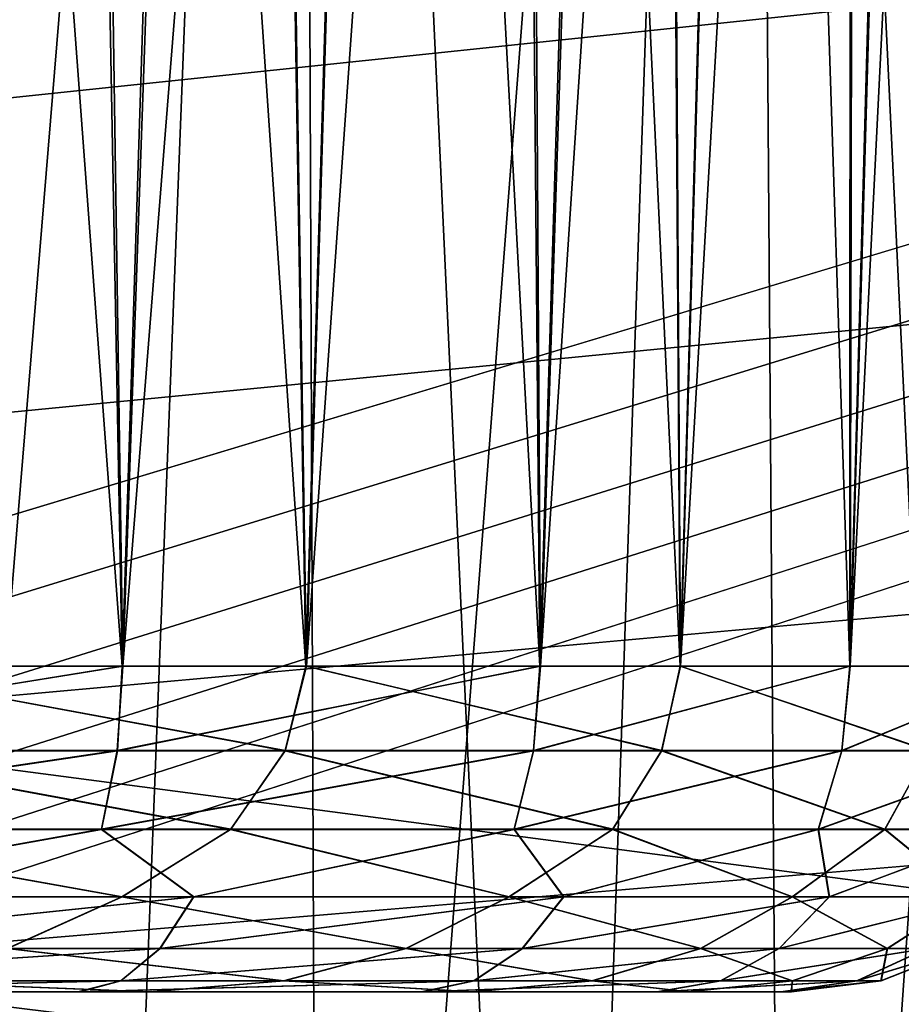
# Model space of a CAD drawing. Header units: millimetres. Extents: x -30.5 to 30.5, y -15 to 54.
# Tile 254 of 256: x 5.9 to 6.7, y -3 to -2.1. Entities that reach past the tile are written whole.
import ezdxf

# ---------------------------------------------------------------- set-up
doc = ezdxf.new("R2010")
doc.units = ezdxf.units.MM
doc.header["$LTSCALE"] = 65.185185
for name, color, linetype in [('19', 7, 'CONTINUOUS'), ('20', 7, 'CONTINUOUS'), ('200', 7, 'CONTINUOUS'), ('201', 7, 'CONTINUOUS'), ('23', 7, 'CONTINUOUS'), ('24', 7, 'CONTINUOUS'), ('26', 7, 'CONTINUOUS'), ('27', 7, 'CONTINUOUS'), ('30', 7, 'CONTINUOUS'), ('31', 7, 'CONTINUOUS'), ('4', 7, 'CONTINUOUS'), ('6', 7, 'CONTINUOUS'), ('8', 7, 'CONTINUOUS'), ('9', 7, 'CONTINUOUS')]:
    doc.layers.add(name, color=color, linetype=linetype)

msp = doc.modelspace()

# ---------------------------------------------------------------- linework, layer by layer
at = {"layer": '19', "color": 7, "linetype": 'CONTINUOUS'}
for points in [[(6.16321, 0.51745, -4.88648), (5.75, 0.51745, -4.85733), (5.96713, -4.5003, -5.04108), (6.16321, 0.51745, -4.88648)], [(5.96713, -4.5003, -5.04108), (5.75, 0.51745, -4.85733), (5.75, -4.5003, -5.03255), (5.96713, -4.5003, -5.04108)], [(6.18293, -4.5003, -5.06662), (6.16321, 0.51745, -4.88648), (5.96713, -4.5003, -5.04108), (6.18293, -4.5003, -5.06662)], [(6.39605, -4.5003, -5.10902), (6.16321, 0.51745, -4.88648), (6.18293, -4.5003, -5.06662), (6.39605, -4.5003, -5.10902)], [(6.56823, 0.51745, -4.97337), (6.16321, 0.51745, -4.88648), (6.39605, -4.5003, -5.10902), (6.56823, 0.51745, -4.97337)], [(6.60519, -4.5003, -5.168), (6.56823, 0.51745, -4.97337), (6.39605, -4.5003, -5.10902), (6.60519, -4.5003, -5.168)], [(6.95704, 0.51745, -5.11627), (6.56823, 0.51745, -4.97337), (6.80906, -4.5003, -5.24321), (6.95704, 0.51745, -5.11627)], [(6.80906, -4.5003, -5.24321), (6.56823, 0.51745, -4.97337), (6.60519, -4.5003, -5.168), (6.80906, -4.5003, -5.24321)]]:
    msp.add_3dface(points, dxfattribs=at)
at = {"layer": '20', "color": 7, "linetype": 'CONTINUOUS'}
for points in [[(5.96713, -4.5003, 27.45892), (5.75, 0.51745, 27.64267), (5.75, -4.5003, 27.46745), (5.96713, -4.5003, 27.45892)], [(6.16321, 0.51745, 27.61352), (5.75, 0.51745, 27.64267), (5.96713, -4.5003, 27.45892), (6.16321, 0.51745, 27.61352)], [(6.18293, -4.5003, 27.43338), (6.16321, 0.51745, 27.61352), (5.96713, -4.5003, 27.45892), (6.18293, -4.5003, 27.43338)], [(6.39605, -4.5003, 27.39098), (6.16321, 0.51745, 27.61352), (6.18293, -4.5003, 27.43338), (6.39605, -4.5003, 27.39098)], [(6.56823, 0.51745, 27.52663), (6.16321, 0.51745, 27.61352), (6.39605, -4.5003, 27.39098), (6.56823, 0.51745, 27.52663)], [(6.60519, -4.5003, 27.332), (6.56823, 0.51745, 27.52663), (6.39605, -4.5003, 27.39098), (6.60519, -4.5003, 27.332)], [(6.95704, 0.51745, 27.38373), (6.56823, 0.51745, 27.52663), (6.80906, -4.5003, 27.25679), (6.95704, 0.51745, 27.38373)], [(6.80906, -4.5003, 27.25679), (6.56823, 0.51745, 27.52663), (6.60519, -4.5003, 27.332), (6.80906, -4.5003, 27.25679)]]:
    msp.add_3dface(points, dxfattribs=at)
at = {"layer": '200', "linetype": 'CONTINUOUS'}
for points in [[(-15.4814, -0.39891, 55), (30.3236, -6, 55), (-15.45, 0, 55), (-15.4814, -0.39891, 55)], [(17.21202, -2.4252, 55), (16.84234, -2.27207, 55), (-15.45, 0, 55), (17.21202, -2.4252, 55)], [(16.84234, -2.27207, 55), (16.50116, -2.063, 55), (-15.45, 0, 55), (16.84234, -2.27207, 55)], [(30.3236, -6, 55), (17.21202, -2.4252, 55), (-15.45, 0, 55), (30.3236, -6, 55)], [(-15.57481, -0.788, 55), (30.3236, -6, 55), (-15.4814, -0.39891, 55), (-15.57481, -0.788, 55)], [(-15.72794, -1.15769, 55), (30.3236, -6, 55), (-15.57481, -0.788, 55), (-15.72794, -1.15769, 55)], [(-15.93702, -1.49886, 55), (30.3236, -6, 55), (-15.72794, -1.15769, 55), (-15.93702, -1.49886, 55)], [(-16.19689, -1.80313, 55), (30.3236, -6, 55), (-15.93702, -1.49886, 55), (-16.19689, -1.80313, 55)], [(-16.50116, -2.063, 55), (30.3236, -6, 55), (-16.19689, -1.80313, 55), (-16.50116, -2.063, 55)], [(-16.84234, -2.27207, 55), (30.3236, -6, 55), (-16.50116, -2.063, 55), (-16.84234, -2.27207, 55)], [(-17.21202, -2.4252, 55), (30.3236, -6, 55), (-16.84234, -2.27207, 55), (-17.21202, -2.4252, 55)], [(-17.6011, -2.51861, 55), (30.3236, -6, 55), (-17.21202, -2.4252, 55), (-17.6011, -2.51861, 55)], [(-18, -2.55, 55), (30.3236, -6, 55), (-17.6011, -2.51861, 55), (-18, -2.55, 55)], [(-30.3236, -6, 55), (30.3236, -6, 55), (-18, -2.55, 55), (-30.3236, -6, 55)]]:
    msp.add_3dface(points, dxfattribs=at)
at = {"layer": '201', "linetype": 'CONTINUOUS'}
for points in [[(15.4814, -0.39891, -55), (-30.3236, -6, -55), (15.45, 0, -55), (15.4814, -0.39891, -55)], [(-30.3236, -6, -55), (-17.21202, -2.4252, -55), (15.45, 0, -55), (-30.3236, -6, -55)], [(-17.21202, -2.4252, -55), (-16.84234, -2.27207, -55), (15.45, 0, -55), (-17.21202, -2.4252, -55)], [(-16.84234, -2.27207, -55), (-16.50116, -2.063, -55), (15.45, 0, -55), (-16.84234, -2.27207, -55)], [(15.57481, -0.788, -55), (-30.3236, -6, -55), (15.4814, -0.39891, -55), (15.57481, -0.788, -55)], [(15.72794, -1.15769, -55), (-30.3236, -6, -55), (15.57481, -0.788, -55), (15.72794, -1.15769, -55)], [(15.93702, -1.49886, -55), (-30.3236, -6, -55), (15.72794, -1.15769, -55), (15.93702, -1.49886, -55)], [(16.19689, -1.80313, -55), (-30.3236, -6, -55), (15.93702, -1.49886, -55), (16.19689, -1.80313, -55)], [(16.50116, -2.063, -55), (-30.3236, -6, -55), (16.19689, -1.80313, -55), (16.50116, -2.063, -55)], [(16.84234, -2.27207, -55), (-30.3236, -6, -55), (16.50116, -2.063, -55), (16.84234, -2.27207, -55)], [(17.21202, -2.4252, -55), (-30.3236, -6, -55), (16.84234, -2.27207, -55), (17.21202, -2.4252, -55)], [(17.6011, -2.51861, -55), (-30.3236, -6, -55), (17.21202, -2.4252, -55), (17.6011, -2.51861, -55)], [(18, -2.55, -55), (-30.3236, -6, -55), (17.6011, -2.51861, -55), (18, -2.55, -55)], [(30.3236, -6, -55), (-30.3236, -6, -55), (18, -2.55, -55), (30.3236, -6, -55)]]:
    msp.add_3dface(points, dxfattribs=at)
at = {"layer": '23', "color": 7, "linetype": 'CONTINUOUS'}
for points in [[(5.96713, -4.5003, 21.94108), (5.75, -4.5003, 21.93255), (6.16321, 0.51745, 21.78648), (5.96713, -4.5003, 21.94108)], [(6.16321, 0.51745, 21.78648), (5.75, -4.5003, 21.93255), (5.75, 0.51745, 21.75733), (6.16321, 0.51745, 21.78648)], [(6.18293, -4.5003, 21.96662), (5.96713, -4.5003, 21.94108), (6.16321, 0.51745, 21.78648), (6.18293, -4.5003, 21.96662)], [(6.56823, 0.51745, 21.87337), (6.18293, -4.5003, 21.96662), (6.16321, 0.51745, 21.78648), (6.56823, 0.51745, 21.87337)], [(6.39605, -4.5003, 22.00902), (6.18293, -4.5003, 21.96662), (6.56823, 0.51745, 21.87337), (6.39605, -4.5003, 22.00902)], [(6.60519, -4.5003, 22.068), (6.39605, -4.5003, 22.00902), (6.56823, 0.51745, 21.87337), (6.60519, -4.5003, 22.068)], [(6.95704, 0.51745, 22.01628), (6.60519, -4.5003, 22.068), (6.56823, 0.51745, 21.87337), (6.95704, 0.51745, 22.01628)], [(6.80906, -4.5003, 22.14321), (6.60519, -4.5003, 22.068), (6.95704, 0.51745, 22.01628), (6.80906, -4.5003, 22.14321)]]:
    msp.add_3dface(points, dxfattribs=at)
at = {"layer": '24', "color": 7, "linetype": 'CONTINUOUS'}
for points in [[(5.96713, -4.5003, -10.55892), (5.75, -4.5003, -10.56745), (6.16321, 0.51745, -10.71352), (5.96713, -4.5003, -10.55892)], [(6.16321, 0.51745, -10.71352), (5.75, -4.5003, -10.56745), (5.75, 0.51745, -10.74267), (6.16321, 0.51745, -10.71352)], [(6.18293, -4.5003, -10.53338), (5.96713, -4.5003, -10.55892), (6.16321, 0.51745, -10.71352), (6.18293, -4.5003, -10.53338)], [(6.56823, 0.51745, -10.62663), (6.18293, -4.5003, -10.53338), (6.16321, 0.51745, -10.71352), (6.56823, 0.51745, -10.62663)], [(6.39605, -4.5003, -10.49098), (6.18293, -4.5003, -10.53338), (6.56823, 0.51745, -10.62663), (6.39605, -4.5003, -10.49098)], [(6.60519, -4.5003, -10.432), (6.39605, -4.5003, -10.49098), (6.56823, 0.51745, -10.62663), (6.60519, -4.5003, -10.432)], [(6.95704, 0.51745, -10.48372), (6.60519, -4.5003, -10.432), (6.56823, 0.51745, -10.62663), (6.95704, 0.51745, -10.48372)], [(6.80906, -4.5003, -10.35679), (6.60519, -4.5003, -10.432), (6.95704, 0.51745, -10.48372), (6.80906, -4.5003, -10.35679)]]:
    msp.add_3dface(points, dxfattribs=at)
at = {"layer": '26', "color": 7, "linetype": 'CONTINUOUS'}
for points in [[(6.0036, -2.70524, -36.56289), (5.67504, 1.70524, -35.91076), (5.53389, -2.70524, -35.84874), (6.0036, -2.70524, -36.56289)], [(5.92159, 1.70524, -36.27672), (5.67504, 1.70524, -35.91076), (6.0036, -2.70524, -36.56289), (5.92159, 1.70524, -36.27672)], [(5.73756, -2.70524, -43.86488), (6.10032, 1.70524, -43.42258), (6.17038, -2.70524, -43.12783), (5.73756, -2.70524, -43.86488)], [(5.87239, 1.70524, -43.8004), (6.10032, 1.70524, -43.42258), (5.73756, -2.70524, -43.86488), (5.87239, 1.70524, -43.8004)], [(6.14456, 1.70524, -36.65749), (5.92159, 1.70524, -36.27672), (6.0036, -2.70524, -36.56289), (6.14456, 1.70524, -36.65749)], [(6.38165, -2.70524, -37.32953), (6.14456, 1.70524, -36.65749), (6.0036, -2.70524, -36.56289), (6.38165, -2.70524, -37.32953)], [(6.10032, 1.70524, -43.42258), (6.30398, 1.70524, -43.03114), (6.17038, -2.70524, -43.12783), (6.10032, 1.70524, -43.42258)], [(6.34309, 1.70524, -37.05157), (6.14456, 1.70524, -36.65749), (6.38165, -2.70524, -37.32953), (6.34309, 1.70524, -37.05157)], [(6.17038, -2.70524, -43.12783), (6.48256, 1.70524, -42.62763), (6.50902, -2.70524, -42.34299), (6.17038, -2.70524, -43.12783)], [(6.30398, 1.70524, -43.03114), (6.48256, 1.70524, -42.62763), (6.17038, -2.70524, -43.12783), (6.30398, 1.70524, -43.03114)], [(6.51637, 1.70524, -37.45738), (6.34309, 1.70524, -37.05157), (6.38165, -2.70524, -37.32953), (6.51637, 1.70524, -37.45738)], [(6.66227, -2.70524, -38.13693), (6.51637, 1.70524, -37.45738), (6.38165, -2.70524, -37.32953), (6.66227, -2.70524, -38.13693)], [(6.48256, 1.70524, -42.62763), (6.63534, 1.70524, -42.21366), (6.50902, -2.70524, -42.34299), (6.48256, 1.70524, -42.62763)], [(6.63534, 1.70524, -42.21366), (6.76171, 1.70524, -41.79089), (6.50902, -2.70524, -42.34299), (6.63534, 1.70524, -42.21366)], [(6.50902, -2.70524, -42.34299), (6.76171, 1.70524, -41.79089), (6.74828, -2.70524, -41.52238), (6.50902, -2.70524, -42.34299)], [(6.66372, 1.70524, -37.8733), (6.51637, 1.70524, -37.45738), (6.66227, -2.70524, -38.13693), (6.66372, 1.70524, -37.8733)], [(6.84118, -2.70524, -38.97278), (6.78455, 1.70524, -38.29769), (6.66227, -2.70524, -38.13693), (6.84118, -2.70524, -38.97278)], [(6.78455, 1.70524, -38.29769), (6.66372, 1.70524, -37.8733), (6.66227, -2.70524, -38.13693), (6.78455, 1.70524, -38.29769)]]:
    msp.add_3dface(points, dxfattribs=at)
at = {"layer": '27', "color": 7, "linetype": 'CONTINUOUS'}
for points in [[(5.53474, -2.70524, 35.84987), (5.93881, 1.70524, 36.30425), (6.00431, -2.70524, 36.56413), (5.53474, -2.70524, 35.84987)], [(5.69491, 1.70524, 35.93848), (5.93881, 1.70524, 36.30425), (5.53474, -2.70524, 35.84987), (5.69491, 1.70524, 35.93848)], [(6.16974, -2.70524, 43.1291), (5.87062, 1.70524, 43.80313), (5.73674, -2.70524, 43.8661), (6.16974, -2.70524, 43.1291)], [(6.09794, 1.70524, 43.42683), (5.87062, 1.70524, 43.80313), (6.16974, -2.70524, 43.1291), (6.09794, 1.70524, 43.42683)], [(5.93881, 1.70524, 36.30425), (6.15925, 1.70524, 36.68463), (6.00431, -2.70524, 36.56413), (5.93881, 1.70524, 36.30425)], [(6.00431, -2.70524, 36.56413), (6.35535, 1.70524, 37.0781), (6.3822, -2.70524, 37.33084), (6.00431, -2.70524, 36.56413)], [(6.15925, 1.70524, 36.68463), (6.35535, 1.70524, 37.0781), (6.00431, -2.70524, 36.56413), (6.15925, 1.70524, 36.68463)], [(6.30117, 1.70524, 43.03699), (6.09794, 1.70524, 43.42683), (6.16974, -2.70524, 43.1291), (6.30117, 1.70524, 43.03699)], [(6.50854, -2.70524, 42.34433), (6.30117, 1.70524, 43.03699), (6.16974, -2.70524, 43.1291), (6.50854, -2.70524, 42.34433)], [(6.4795, 1.70524, 42.63515), (6.30117, 1.70524, 43.03699), (6.50854, -2.70524, 42.34433), (6.4795, 1.70524, 42.63515)], [(6.35535, 1.70524, 37.0781), (6.52635, 1.70524, 37.48311), (6.3822, -2.70524, 37.33084), (6.35535, 1.70524, 37.0781)], [(6.3822, -2.70524, 37.33084), (6.67157, 1.70524, 37.89807), (6.66266, -2.70524, 38.1383), (6.3822, -2.70524, 37.33084)], [(6.52635, 1.70524, 37.48311), (6.67157, 1.70524, 37.89807), (6.3822, -2.70524, 37.33084), (6.52635, 1.70524, 37.48311)], [(6.63225, 1.70524, 42.2229), (6.4795, 1.70524, 42.63515), (6.50854, -2.70524, 42.34433), (6.63225, 1.70524, 42.2229)], [(6.74797, -2.70524, 41.52377), (6.63225, 1.70524, 42.2229), (6.50854, -2.70524, 42.34433), (6.74797, -2.70524, 41.52377)], [(6.75879, 1.70524, 41.80188), (6.63225, 1.70524, 42.2229), (6.74797, -2.70524, 41.52377), (6.75879, 1.70524, 41.80188)], [(6.67157, 1.70524, 37.89807), (6.79044, 1.70524, 38.32133), (6.66266, -2.70524, 38.1383), (6.67157, 1.70524, 37.89807)], [(6.66266, -2.70524, 38.1383), (6.88248, 1.70524, 38.75122), (6.84139, -2.70524, 38.97419), (6.66266, -2.70524, 38.1383)], [(6.79044, 1.70524, 38.32133), (6.88248, 1.70524, 38.75122), (6.66266, -2.70524, 38.1383), (6.79044, 1.70524, 38.32133)]]:
    msp.add_3dface(points, dxfattribs=at)
at = {"layer": '30', "color": 7, "linetype": 'CONTINUOUS'}
for points in [[(6.0036, -2.70524, -36.56289), (5.53389, -2.70524, -35.84874), (5.53069, -2.78185, -35.86338), (6.0036, -2.70524, -36.56289)], [(5.99921, -2.78185, -36.57807), (6.0036, -2.70524, -36.56289), (5.53069, -2.78185, -35.86338), (5.99921, -2.78185, -36.57807)], [(5.71599, -2.78185, -43.87656), (5.73756, -2.70524, -43.86488), (6.15097, -2.78185, -43.14098), (5.71599, -2.78185, -43.87656)], [(5.73756, -2.70524, -43.86488), (6.17038, -2.70524, -43.12783), (6.15097, -2.78185, -43.14098), (5.73756, -2.70524, -43.86488)], [(6.38165, -2.70524, -37.32953), (6.0036, -2.70524, -36.56289), (5.99921, -2.78185, -36.57807), (6.38165, -2.70524, -37.32953)], [(6.37589, -2.78185, -37.34514), (6.38165, -2.70524, -37.32953), (5.99921, -2.78185, -36.57807), (6.37589, -2.78185, -37.34514)], [(6.15097, -2.78185, -43.14098), (6.17038, -2.70524, -43.12783), (6.49178, -2.78185, -42.35732), (6.15097, -2.78185, -43.14098)], [(6.17038, -2.70524, -43.12783), (6.50902, -2.70524, -42.34299), (6.49178, -2.78185, -42.35732), (6.17038, -2.70524, -43.12783)], [(6.66227, -2.70524, -38.13693), (6.38165, -2.70524, -37.32953), (6.37589, -2.78185, -37.34514), (6.66227, -2.70524, -38.13693)], [(6.65494, -2.78185, -38.15286), (6.66227, -2.70524, -38.13693), (6.37589, -2.78185, -37.34514), (6.65494, -2.78185, -38.15286)], [(6.49178, -2.78185, -42.35732), (6.50902, -2.70524, -42.34299), (6.73321, -2.78185, -41.53756), (6.49178, -2.78185, -42.35732)], [(6.50902, -2.70524, -42.34299), (6.74828, -2.70524, -41.52238), (6.73321, -2.78185, -41.53756), (6.50902, -2.70524, -42.34299)], [(6.84118, -2.70524, -38.97278), (6.66227, -2.70524, -38.13693), (6.65494, -2.78185, -38.15286), (6.84118, -2.70524, -38.97278)], [(6.83212, -2.78185, -38.98886), (6.84118, -2.70524, -38.97278), (6.65494, -2.78185, -38.15286), (6.83212, -2.78185, -38.98886)], [(5.98488, -2.85308, -36.61482), (5.99921, -2.78185, -36.57807), (5.51926, -2.85308, -35.89926), (5.98488, -2.85308, -36.61482)], [(5.99921, -2.78185, -36.57807), (5.53069, -2.78185, -35.86338), (5.51926, -2.85308, -35.89926), (5.99921, -2.78185, -36.57807)], [(5.66171, -2.85308, -43.90171), (5.71599, -2.78185, -43.87656), (6.10157, -2.85308, -43.17004), (5.66171, -2.85308, -43.90171)], [(5.71599, -2.78185, -43.87656), (6.15097, -2.78185, -43.14098), (6.10157, -2.85308, -43.17004), (5.71599, -2.78185, -43.87656)], [(6.35825, -2.85308, -37.38256), (6.37589, -2.78185, -37.34514), (5.98488, -2.85308, -36.61482), (6.35825, -2.85308, -37.38256)], [(6.37589, -2.78185, -37.34514), (5.99921, -2.78185, -36.57807), (5.98488, -2.85308, -36.61482), (6.37589, -2.78185, -37.34514)], [(6.10157, -2.85308, -43.17004), (6.15097, -2.78185, -43.14098), (6.44737, -2.85308, -42.38949), (6.10157, -2.85308, -43.17004)], [(6.15097, -2.78185, -43.14098), (6.49178, -2.78185, -42.35732), (6.44737, -2.85308, -42.38949), (6.15097, -2.78185, -43.14098)], [(6.63359, -2.85308, -38.19065), (6.65494, -2.78185, -38.15286), (6.35825, -2.85308, -37.38256), (6.63359, -2.85308, -38.19065)], [(6.65494, -2.78185, -38.15286), (6.37589, -2.78185, -37.34514), (6.35825, -2.85308, -37.38256), (6.65494, -2.78185, -38.15286)], [(6.44737, -2.85308, -42.38949), (6.49178, -2.78185, -42.35732), (6.69378, -2.85308, -41.57211), (6.44737, -2.85308, -42.38949)], [(6.49178, -2.78185, -42.35732), (6.73321, -2.78185, -41.53756), (6.69378, -2.85308, -41.57211), (6.49178, -2.78185, -42.35732)], [(6.80668, -2.85308, -39.02664), (6.83212, -2.78185, -38.98886), (6.63359, -2.85308, -38.19065), (6.80668, -2.85308, -39.02664)], [(6.83212, -2.78185, -38.98886), (6.65494, -2.78185, -38.15286), (6.63359, -2.85308, -38.19065), (6.83212, -2.78185, -38.98886)], [(6.69378, -2.85308, -41.57211), (6.73321, -2.78185, -41.53756), (6.83701, -2.85308, -40.7305), (6.69378, -2.85308, -41.57211)], [(5.98488, -2.85308, -36.61482), (5.51926, -2.85308, -35.89926), (5.64353, -2.91408, -36.15641), (5.98488, -2.85308, -36.61482)], [(5.56419, -2.91408, -43.95758), (5.66171, -2.85308, -43.90171), (6.00321, -2.91408, -43.25333), (5.56419, -2.91408, -43.95758)], [(6.06814, -2.91408, -36.86945), (5.98488, -2.85308, -36.61482), (5.64353, -2.91408, -36.15641), (6.06814, -2.91408, -36.86945)], [(5.66171, -2.85308, -43.90171), (6.10157, -2.85308, -43.17004), (6.00321, -2.91408, -43.25333), (5.66171, -2.85308, -43.90171)], [(6.35825, -2.85308, -37.38256), (5.98488, -2.85308, -36.61482), (6.06814, -2.91408, -36.86945), (6.35825, -2.85308, -37.38256)], [(6.00321, -2.91408, -43.25333), (6.10157, -2.85308, -43.17004), (6.35354, -2.91408, -42.50102), (6.00321, -2.91408, -43.25333)], [(6.4031, -2.91408, -37.62872), (6.35825, -2.85308, -37.38256), (6.06814, -2.91408, -36.86945), (6.4031, -2.91408, -37.62872)], [(6.10157, -2.85308, -43.17004), (6.44737, -2.85308, -42.38949), (6.35354, -2.91408, -42.50102), (6.10157, -2.85308, -43.17004)], [(6.35354, -2.91408, -42.50102), (6.44737, -2.85308, -42.38949), (6.61003, -2.91408, -41.71177), (6.35354, -2.91408, -42.50102)], [(6.63359, -2.85308, -38.19065), (6.35825, -2.85308, -37.38256), (6.4031, -2.91408, -37.62872), (6.63359, -2.85308, -38.19065)], [(6.64348, -2.91408, -38.42303), (6.63359, -2.85308, -38.19065), (6.4031, -2.91408, -37.62872), (6.64348, -2.91408, -38.42303)], [(6.44737, -2.85308, -42.38949), (6.69378, -2.85308, -41.57211), (6.61003, -2.91408, -41.71177), (6.44737, -2.85308, -42.38949)], [(6.61003, -2.91408, -41.71177), (6.69378, -2.85308, -41.57211), (6.76887, -2.91408, -40.89724), (6.61003, -2.91408, -41.71177)], [(6.80668, -2.85308, -39.02664), (6.63359, -2.85308, -38.19065), (6.64348, -2.91408, -38.42303), (6.80668, -2.85308, -39.02664)], [(6.78572, -2.91408, -39.24063), (6.80668, -2.85308, -39.02664), (6.64348, -2.91408, -38.42303), (6.78572, -2.91408, -39.24063)], [(6.69378, -2.85308, -41.57211), (6.83701, -2.85308, -40.7305), (6.76887, -2.91408, -40.89724), (6.69378, -2.85308, -41.57211)], [(5.56419, -2.91408, -43.95758), (6.00321, -2.91408, -43.25333), (5.89963, -2.96079, -43.31298), (5.56419, -2.91408, -43.95758)], [(6.06814, -2.91408, -36.86945), (5.64353, -2.91408, -36.15641), (5.61925, -2.96079, -36.23098), (6.06814, -2.91408, -36.86945)], [(6.03769, -2.96079, -36.94585), (6.06814, -2.91408, -36.86945), (5.61925, -2.96079, -36.23098), (6.03769, -2.96079, -36.94585)], [(5.89963, -2.96079, -43.31298), (6.00321, -2.91408, -43.25333), (6.26024, -2.96079, -42.56726), (5.89963, -2.96079, -43.31298)], [(6.00321, -2.91408, -43.25333), (6.35354, -2.91408, -42.50102), (6.26024, -2.96079, -42.56726), (6.00321, -2.91408, -43.25333)], [(6.4031, -2.91408, -37.62872), (6.06814, -2.91408, -36.86945), (6.03769, -2.96079, -36.94585), (6.4031, -2.91408, -37.62872)], [(6.36563, -2.96079, -37.7065), (6.4031, -2.91408, -37.62872), (6.03769, -2.96079, -36.94585), (6.36563, -2.96079, -37.7065)], [(6.26024, -2.96079, -42.56726), (6.35354, -2.91408, -42.50102), (6.52703, -2.96079, -41.78307), (6.26024, -2.96079, -42.56726)], [(6.35354, -2.91408, -42.50102), (6.61003, -2.91408, -41.71177), (6.52703, -2.96079, -41.78307), (6.35354, -2.91408, -42.50102)], [(6.64348, -2.91408, -38.42303), (6.4031, -2.91408, -37.62872), (6.36563, -2.96079, -37.7065), (6.64348, -2.91408, -38.42303)], [(6.59818, -2.96079, -38.50152), (6.64348, -2.91408, -38.42303), (6.36563, -2.96079, -37.7065), (6.59818, -2.96079, -38.50152)], [(6.52703, -2.96079, -41.78307), (6.61003, -2.91408, -41.71177), (6.696, -2.96079, -40.97216), (6.52703, -2.96079, -41.78307)], [(6.78572, -2.91408, -39.24063), (6.64348, -2.91408, -38.42303), (6.59818, -2.96079, -38.50152), (6.78572, -2.91408, -39.24063)], [(6.73184, -2.96079, -39.31899), (6.78572, -2.91408, -39.24063), (6.59818, -2.96079, -38.50152), (6.73184, -2.96079, -39.31899)], [(6.61003, -2.91408, -41.71177), (6.76887, -2.91408, -40.89724), (6.696, -2.96079, -40.97216), (6.61003, -2.91408, -41.71177)], [(6.696, -2.96079, -40.97216), (6.76887, -2.91408, -40.89724), (6.76461, -2.96079, -40.14667), (6.696, -2.96079, -40.97216)], [(6.03769, -2.96079, -36.94585), (5.61925, -2.96079, -36.23098), (5.59118, -2.99008, -36.31843), (6.03769, -2.96079, -36.94585)], [(6.00229, -2.99008, -37.0356), (6.03769, -2.96079, -36.94585), (5.59118, -2.99008, -36.31843), (6.00229, -2.99008, -37.0356)], [(5.77682, -2.99008, -43.38284), (5.89963, -2.96079, -43.31298), (6.1497, -2.99008, -42.64507), (5.77682, -2.99008, -43.38284)], [(5.89963, -2.96079, -43.31298), (6.26024, -2.96079, -42.56726), (6.1497, -2.99008, -42.64507), (5.89963, -2.96079, -43.31298)], [(6.36563, -2.96079, -37.7065), (6.03769, -2.96079, -36.94585), (6.00229, -2.99008, -37.0356), (6.36563, -2.96079, -37.7065)], [(6.32189, -2.99008, -37.79796), (6.36563, -2.96079, -37.7065), (6.00229, -2.99008, -37.0356), (6.32189, -2.99008, -37.79796)], [(6.1497, -2.99008, -42.64507), (6.26024, -2.96079, -42.56726), (6.42881, -2.99008, -41.86697), (6.1497, -2.99008, -42.64507)], [(6.26024, -2.96079, -42.56726), (6.52703, -2.96079, -41.78307), (6.42881, -2.99008, -41.86697), (6.26024, -2.96079, -42.56726)], [(6.59818, -2.96079, -38.50152), (6.36563, -2.96079, -37.7065), (6.32189, -2.99008, -37.79796), (6.59818, -2.96079, -38.50152)], [(6.54509, -2.99008, -38.59391), (6.59818, -2.96079, -38.50152), (6.32189, -2.99008, -37.79796), (6.54509, -2.99008, -38.59391)], [(6.42881, -2.99008, -41.86697), (6.52703, -2.96079, -41.78307), (6.6099, -2.99008, -41.0604), (6.42881, -2.99008, -41.86697)], [(6.52703, -2.96079, -41.78307), (6.696, -2.96079, -40.97216), (6.6099, -2.99008, -41.0604), (6.52703, -2.96079, -41.78307)], [(6.73184, -2.96079, -39.31899), (6.59818, -2.96079, -38.50152), (6.54509, -2.99008, -38.59391), (6.73184, -2.96079, -39.31899)], [(6.66848, -2.99008, -39.4113), (6.73184, -2.96079, -39.31899), (6.54509, -2.99008, -38.59391), (6.66848, -2.99008, -39.4113)], [(6.6099, -2.99008, -41.0604), (6.696, -2.96079, -40.97216), (6.6902, -2.99008, -40.23766), (6.6099, -2.99008, -41.0604)], [(6.76461, -2.96079, -40.14667), (6.73184, -2.96079, -39.31899), (6.66848, -2.99008, -39.4113), (6.76461, -2.96079, -40.14667)], [(6.6902, -2.99008, -40.23766), (6.76461, -2.96079, -40.14667), (6.66848, -2.99008, -39.4113), (6.6902, -2.99008, -40.23766)], [(6.696, -2.96079, -40.97216), (6.76461, -2.96079, -40.14667), (6.6902, -2.99008, -40.23766), (6.696, -2.96079, -40.97216)], [(5.56022, -3, -36.41103), (5.96357, -3, -37.13075), (6.00229, -2.99008, -37.0356), (5.56022, -3, -36.41103)], [(5.56022, -3, -36.41103), (6.00229, -2.99008, -37.0356), (5.59118, -2.99008, -36.31843), (5.56022, -3, -36.41103)], [(6.02976, -3, -42.72742), (5.64355, -3, -43.45647), (5.77682, -2.99008, -43.38284), (6.02976, -3, -42.72742)], [(6.02976, -3, -42.72742), (5.77682, -2.99008, -43.38284), (6.1497, -2.99008, -42.64507), (6.02976, -3, -42.72742)], [(5.96357, -3, -37.13075), (6.32189, -2.99008, -37.79796), (6.00229, -2.99008, -37.0356), (5.96357, -3, -37.13075)], [(5.96357, -3, -37.13075), (6.27423, -3, -37.89505), (6.32189, -2.99008, -37.79796), (5.96357, -3, -37.13075)], [(6.32226, -3, -41.95599), (6.02976, -3, -42.72742), (6.1497, -2.99008, -42.64507), (6.32226, -3, -41.95599)], [(6.32226, -3, -41.95599), (6.1497, -2.99008, -42.64507), (6.42881, -2.99008, -41.86697), (6.32226, -3, -41.95599)], [(6.27423, -3, -37.89505), (6.54509, -2.99008, -38.59391), (6.32189, -2.99008, -37.79796), (6.27423, -3, -37.89505)], [(6.27423, -3, -37.89505), (6.48738, -3, -38.69207), (6.54509, -2.99008, -38.59391), (6.27423, -3, -37.89505)], [(6.5165, -3, -41.15415), (6.32226, -3, -41.95599), (6.42881, -2.99008, -41.86697), (6.5165, -3, -41.15415)], [(6.5165, -3, -41.15415), (6.42881, -2.99008, -41.86697), (6.6099, -2.99008, -41.0604), (6.5165, -3, -41.15415)], [(6.48738, -3, -38.69207), (6.66848, -2.99008, -39.4113), (6.54509, -2.99008, -38.59391), (6.48738, -3, -38.69207)], [(6.48738, -3, -38.69207), (6.59971, -3, -39.50941), (6.66848, -2.99008, -39.4113), (6.48738, -3, -38.69207)], [(6.60946, -3, -40.33438), (6.5165, -3, -41.15415), (6.6099, -2.99008, -41.0604), (6.60946, -3, -40.33438)], [(6.59971, -3, -39.50941), (6.6902, -2.99008, -40.23766), (6.66848, -2.99008, -39.4113), (6.59971, -3, -39.50941)], [(6.59971, -3, -39.50941), (6.60946, -3, -40.33438), (6.6902, -2.99008, -40.23766), (6.59971, -3, -39.50941)], [(6.60946, -3, -40.33438), (6.6099, -2.99008, -41.0604), (6.6902, -2.99008, -40.23766), (6.60946, -3, -40.33438)]]:
    msp.add_3dface(points, dxfattribs=at)
at = {"layer": '31', "color": 7, "linetype": 'CONTINUOUS'}
for points in [[(5.53055, -2.78155, 35.86305), (6.00431, -2.70524, 36.56413), (5.99911, -2.78155, 36.57771), (5.53055, -2.78155, 35.86305)], [(5.53474, -2.70524, 35.84987), (6.00431, -2.70524, 36.56413), (5.53055, -2.78155, 35.86305), (5.53474, -2.70524, 35.84987)], [(6.15124, -2.78155, 43.14064), (5.73674, -2.70524, 43.8661), (5.7163, -2.78155, 43.87624), (6.15124, -2.78155, 43.14064)], [(6.16974, -2.70524, 43.1291), (5.73674, -2.70524, 43.8661), (6.15124, -2.78155, 43.14064), (6.16974, -2.70524, 43.1291)], [(5.99911, -2.78155, 36.57771), (6.3822, -2.70524, 37.33084), (6.37582, -2.78155, 37.34477), (5.99911, -2.78155, 36.57771)], [(6.00431, -2.70524, 36.56413), (6.3822, -2.70524, 37.33084), (5.99911, -2.78155, 36.57771), (6.00431, -2.70524, 36.56413)], [(6.49201, -2.78155, 42.35695), (6.16974, -2.70524, 43.1291), (6.15124, -2.78155, 43.14064), (6.49201, -2.78155, 42.35695)], [(6.50854, -2.70524, 42.34433), (6.16974, -2.70524, 43.1291), (6.49201, -2.78155, 42.35695), (6.50854, -2.70524, 42.34433)], [(6.3822, -2.70524, 37.33084), (6.66266, -2.70524, 38.1383), (6.37582, -2.78155, 37.34477), (6.3822, -2.70524, 37.33084)], [(6.37582, -2.78155, 37.34477), (6.66266, -2.70524, 38.1383), (6.65492, -2.78155, 38.15247), (6.37582, -2.78155, 37.34477)], [(6.73338, -2.78155, 41.53718), (6.50854, -2.70524, 42.34433), (6.49201, -2.78155, 42.35695), (6.73338, -2.78155, 41.53718)], [(6.74797, -2.70524, 41.52377), (6.50854, -2.70524, 42.34433), (6.73338, -2.78155, 41.53718), (6.74797, -2.70524, 41.52377)], [(6.66266, -2.70524, 38.1383), (6.84139, -2.70524, 38.97419), (6.65492, -2.78155, 38.15247), (6.66266, -2.70524, 38.1383)], [(6.65492, -2.78155, 38.15247), (6.84139, -2.70524, 38.97419), (6.83214, -2.78155, 38.98847), (6.65492, -2.78155, 38.15247)], [(5.53055, -2.78155, 35.86305), (5.99911, -2.78155, 36.57771), (5.51932, -2.85281, 35.89908), (5.53055, -2.78155, 35.86305)], [(5.51932, -2.85281, 35.89908), (5.99911, -2.78155, 36.57771), (5.98496, -2.85281, 36.61464), (5.51932, -2.85281, 35.89908)], [(6.10182, -2.85281, 43.1699), (5.7163, -2.78155, 43.87624), (5.66198, -2.85281, 43.90159), (6.10182, -2.85281, 43.1699)], [(6.15124, -2.78155, 43.14064), (5.7163, -2.78155, 43.87624), (6.10182, -2.85281, 43.1699), (6.15124, -2.78155, 43.14064)], [(5.99911, -2.78155, 36.57771), (6.37582, -2.78155, 37.34477), (5.98496, -2.85281, 36.61464), (5.99911, -2.78155, 36.57771)], [(5.98496, -2.85281, 36.61464), (6.37582, -2.78155, 37.34477), (6.35834, -2.85281, 37.38237), (5.98496, -2.85281, 36.61464)], [(6.4476, -2.85281, 42.38934), (6.15124, -2.78155, 43.14064), (6.10182, -2.85281, 43.1699), (6.4476, -2.85281, 42.38934)], [(6.49201, -2.78155, 42.35695), (6.15124, -2.78155, 43.14064), (6.4476, -2.85281, 42.38934), (6.49201, -2.78155, 42.35695)], [(6.37582, -2.78155, 37.34477), (6.65492, -2.78155, 38.15247), (6.35834, -2.85281, 37.38237), (6.37582, -2.78155, 37.34477)], [(6.35834, -2.85281, 37.38237), (6.65492, -2.78155, 38.15247), (6.63371, -2.85281, 38.19047), (6.35834, -2.85281, 37.38237)], [(6.69399, -2.85281, 41.57195), (6.49201, -2.78155, 42.35695), (6.4476, -2.85281, 42.38934), (6.69399, -2.85281, 41.57195)], [(6.73338, -2.78155, 41.53718), (6.49201, -2.78155, 42.35695), (6.69399, -2.85281, 41.57195), (6.73338, -2.78155, 41.53718)], [(6.65492, -2.78155, 38.15247), (6.83214, -2.78155, 38.98847), (6.63371, -2.85281, 38.19047), (6.65492, -2.78155, 38.15247)], [(6.63371, -2.85281, 38.19047), (6.83214, -2.78155, 38.98847), (6.80681, -2.85281, 39.02645), (6.63371, -2.85281, 38.19047)], [(6.83718, -2.85281, 40.73032), (6.73338, -2.78155, 41.53718), (6.69399, -2.85281, 41.57195), (6.83718, -2.85281, 40.73032)], [(5.51932, -2.85281, 35.89908), (5.98496, -2.85281, 36.61464), (5.64375, -2.91387, 36.15633), (5.51932, -2.85281, 35.89908)], [(6.00347, -2.91387, 43.25332), (5.66198, -2.85281, 43.90159), (5.56446, -2.91387, 43.95758), (6.00347, -2.91387, 43.25332)], [(5.64375, -2.91387, 36.15633), (5.98496, -2.85281, 36.61464), (6.06835, -2.91387, 36.86937), (5.64375, -2.91387, 36.15633)], [(6.10182, -2.85281, 43.1699), (5.66198, -2.85281, 43.90159), (6.00347, -2.91387, 43.25332), (6.10182, -2.85281, 43.1699)], [(5.98496, -2.85281, 36.61464), (6.35834, -2.85281, 37.38237), (6.06835, -2.91387, 36.86937), (5.98496, -2.85281, 36.61464)], [(6.35379, -2.91387, 42.501), (6.10182, -2.85281, 43.1699), (6.00347, -2.91387, 43.25332), (6.35379, -2.91387, 42.501)], [(6.06835, -2.91387, 36.86937), (6.35834, -2.85281, 37.38237), (6.40331, -2.91387, 37.62866), (6.06835, -2.91387, 36.86937)], [(6.4476, -2.85281, 42.38934), (6.10182, -2.85281, 43.1699), (6.35379, -2.91387, 42.501), (6.4476, -2.85281, 42.38934)], [(6.61027, -2.91387, 41.71174), (6.4476, -2.85281, 42.38934), (6.35379, -2.91387, 42.501), (6.61027, -2.91387, 41.71174)], [(6.35834, -2.85281, 37.38237), (6.63371, -2.85281, 38.19047), (6.40331, -2.91387, 37.62866), (6.35834, -2.85281, 37.38237)], [(6.40331, -2.91387, 37.62866), (6.63371, -2.85281, 38.19047), (6.64369, -2.91387, 38.42297), (6.40331, -2.91387, 37.62866)], [(6.69399, -2.85281, 41.57195), (6.4476, -2.85281, 42.38934), (6.61027, -2.91387, 41.71174), (6.69399, -2.85281, 41.57195)], [(6.7691, -2.91387, 40.89719), (6.69399, -2.85281, 41.57195), (6.61027, -2.91387, 41.71174), (6.7691, -2.91387, 40.89719)], [(6.63371, -2.85281, 38.19047), (6.80681, -2.85281, 39.02645), (6.64369, -2.91387, 38.42297), (6.63371, -2.85281, 38.19047)], [(6.64369, -2.91387, 38.42297), (6.80681, -2.85281, 39.02645), (6.78594, -2.91387, 39.24057), (6.64369, -2.91387, 38.42297)], [(6.83718, -2.85281, 40.73032), (6.69399, -2.85281, 41.57195), (6.7691, -2.91387, 40.89719), (6.83718, -2.85281, 40.73032)], [(6.00347, -2.91387, 43.25332), (5.56446, -2.91387, 43.95758), (5.90006, -2.96064, 43.31276), (6.00347, -2.91387, 43.25332)], [(5.64375, -2.91387, 36.15633), (6.06835, -2.91387, 36.86937), (5.61938, -2.96064, 36.2307), (5.64375, -2.91387, 36.15633)], [(5.61938, -2.96064, 36.2307), (6.06835, -2.91387, 36.86937), (6.03784, -2.96064, 36.94556), (5.61938, -2.96064, 36.2307)], [(6.26063, -2.96064, 42.56702), (6.00347, -2.91387, 43.25332), (5.90006, -2.96064, 43.31276), (6.26063, -2.96064, 42.56702)], [(6.35379, -2.91387, 42.501), (6.00347, -2.91387, 43.25332), (6.26063, -2.96064, 42.56702), (6.35379, -2.91387, 42.501)], [(6.06835, -2.91387, 36.86937), (6.40331, -2.91387, 37.62866), (6.03784, -2.96064, 36.94556), (6.06835, -2.91387, 36.86937)], [(6.03784, -2.96064, 36.94556), (6.40331, -2.91387, 37.62866), (6.36582, -2.96064, 37.70621), (6.03784, -2.96064, 36.94556)], [(6.52738, -2.96064, 41.78281), (6.35379, -2.91387, 42.501), (6.26063, -2.96064, 42.56702), (6.52738, -2.96064, 41.78281)], [(6.61027, -2.91387, 41.71174), (6.35379, -2.91387, 42.501), (6.52738, -2.96064, 41.78281), (6.61027, -2.91387, 41.71174)], [(6.36582, -2.96064, 37.70621), (6.64369, -2.91387, 38.42297), (6.59839, -2.96064, 38.50122), (6.36582, -2.96064, 37.70621)], [(6.40331, -2.91387, 37.62866), (6.64369, -2.91387, 38.42297), (6.36582, -2.96064, 37.70621), (6.40331, -2.91387, 37.62866)], [(6.69631, -2.96064, 40.97188), (6.61027, -2.91387, 41.71174), (6.52738, -2.96064, 41.78281), (6.69631, -2.96064, 40.97188)], [(6.59839, -2.96064, 38.50122), (6.78594, -2.91387, 39.24057), (6.73208, -2.96064, 39.3187), (6.59839, -2.96064, 38.50122)], [(6.64369, -2.91387, 38.42297), (6.78594, -2.91387, 39.24057), (6.59839, -2.96064, 38.50122), (6.64369, -2.91387, 38.42297)], [(6.7691, -2.91387, 40.89719), (6.61027, -2.91387, 41.71174), (6.69631, -2.96064, 40.97188), (6.7691, -2.91387, 40.89719)], [(6.76489, -2.96064, 40.14639), (6.7691, -2.91387, 40.89719), (6.69631, -2.96064, 40.97188), (6.76489, -2.96064, 40.14639)], [(5.5913, -2.99, 36.31807), (6.03784, -2.96064, 36.94556), (6.00245, -2.99, 37.03523), (5.5913, -2.99, 36.31807)], [(5.61938, -2.96064, 36.2307), (6.03784, -2.96064, 36.94556), (5.5913, -2.99, 36.31807), (5.61938, -2.96064, 36.2307)], [(6.15016, -2.99, 42.64475), (5.90006, -2.96064, 43.31276), (5.77733, -2.99, 43.38256), (6.15016, -2.99, 42.64475)], [(6.26063, -2.96064, 42.56702), (5.90006, -2.96064, 43.31276), (6.15016, -2.99, 42.64475), (6.26063, -2.96064, 42.56702)], [(6.00245, -2.99, 37.03523), (6.36582, -2.96064, 37.70621), (6.32208, -2.99, 37.79759), (6.00245, -2.99, 37.03523)], [(6.03784, -2.96064, 36.94556), (6.36582, -2.96064, 37.70621), (6.00245, -2.99, 37.03523), (6.03784, -2.96064, 36.94556)], [(6.42923, -2.99, 41.86663), (6.26063, -2.96064, 42.56702), (6.15016, -2.99, 42.64475), (6.42923, -2.99, 41.86663)], [(6.52738, -2.96064, 41.78281), (6.26063, -2.96064, 42.56702), (6.42923, -2.99, 41.86663), (6.52738, -2.96064, 41.78281)], [(6.36582, -2.96064, 37.70621), (6.59839, -2.96064, 38.50122), (6.32208, -2.99, 37.79759), (6.36582, -2.96064, 37.70621)], [(6.32208, -2.99, 37.79759), (6.59839, -2.96064, 38.50122), (6.54531, -2.99, 38.59353), (6.32208, -2.99, 37.79759)], [(6.61026, -2.99, 41.06004), (6.52738, -2.96064, 41.78281), (6.42923, -2.99, 41.86663), (6.61026, -2.99, 41.06004)], [(6.69631, -2.96064, 40.97188), (6.52738, -2.96064, 41.78281), (6.61026, -2.99, 41.06004), (6.69631, -2.96064, 40.97188)], [(6.54531, -2.99, 38.59353), (6.73208, -2.96064, 39.3187), (6.66875, -2.99, 39.41092), (6.54531, -2.99, 38.59353)], [(6.59839, -2.96064, 38.50122), (6.73208, -2.96064, 39.3187), (6.54531, -2.99, 38.59353), (6.59839, -2.96064, 38.50122)], [(6.69051, -2.99, 40.23729), (6.69631, -2.96064, 40.97188), (6.61026, -2.99, 41.06004), (6.69051, -2.99, 40.23729)], [(6.66875, -2.99, 39.41092), (6.76489, -2.96064, 40.14639), (6.69051, -2.99, 40.23729), (6.66875, -2.99, 39.41092)], [(6.73208, -2.96064, 39.3187), (6.76489, -2.96064, 40.14639), (6.66875, -2.99, 39.41092), (6.73208, -2.96064, 39.3187)], [(6.76489, -2.96064, 40.14639), (6.69631, -2.96064, 40.97188), (6.69051, -2.99, 40.23729), (6.76489, -2.96064, 40.14639)], [(5.56285, -3, 36.41511), (5.5913, -2.99, 36.31807), (6.00245, -2.99, 37.03523), (5.56285, -3, 36.41511)], [(5.96567, -3, 37.13511), (5.56285, -3, 36.41511), (6.00245, -2.99, 37.03523), (5.96567, -3, 37.13511)], [(5.64102, -3, 43.4606), (6.02776, -3, 42.73183), (5.77733, -2.99, 43.38256), (5.64102, -3, 43.4606)], [(6.02776, -3, 42.73183), (6.15016, -2.99, 42.64475), (5.77733, -2.99, 43.38256), (6.02776, -3, 42.73183)], [(5.96567, -3, 37.13511), (6.00245, -2.99, 37.03523), (6.32208, -2.99, 37.79759), (5.96567, -3, 37.13511)], [(6.27577, -3, 37.89964), (5.96567, -3, 37.13511), (6.32208, -2.99, 37.79759), (6.27577, -3, 37.89964)], [(6.02776, -3, 42.73183), (6.32082, -3, 41.96062), (6.15016, -2.99, 42.64475), (6.02776, -3, 42.73183)], [(6.32082, -3, 41.96062), (6.42923, -2.99, 41.86663), (6.15016, -2.99, 42.64475), (6.32082, -3, 41.96062)], [(6.27577, -3, 37.89964), (6.32208, -2.99, 37.79759), (6.54531, -2.99, 38.59353), (6.27577, -3, 37.89964)], [(6.48834, -3, 38.69682), (6.27577, -3, 37.89964), (6.54531, -2.99, 38.59353), (6.48834, -3, 38.69682)], [(6.32082, -3, 41.96062), (6.51565, -3, 41.15892), (6.42923, -2.99, 41.86663), (6.32082, -3, 41.96062)], [(6.51565, -3, 41.15892), (6.61026, -2.99, 41.06004), (6.42923, -2.99, 41.86663), (6.51565, -3, 41.15892)], [(6.48834, -3, 38.69682), (6.54531, -2.99, 38.59353), (6.66875, -2.99, 39.41092), (6.48834, -3, 38.69682)], [(6.60006, -3, 39.51425), (6.48834, -3, 38.69682), (6.66875, -2.99, 39.41092), (6.60006, -3, 39.51425)], [(6.51565, -3, 41.15892), (6.60922, -3, 40.33922), (6.61026, -2.99, 41.06004), (6.51565, -3, 41.15892)], [(6.60922, -3, 40.33922), (6.60006, -3, 39.51425), (6.69051, -2.99, 40.23729), (6.60922, -3, 40.33922)], [(6.60006, -3, 39.51425), (6.66875, -2.99, 39.41092), (6.69051, -2.99, 40.23729), (6.60006, -3, 39.51425)], [(6.60922, -3, 40.33922), (6.69051, -2.99, 40.23729), (6.61026, -2.99, 41.06004), (6.60922, -3, 40.33922)]]:
    msp.add_3dface(points, dxfattribs=at)
at = {"layer": '4', "color": 7, "linetype": 'CONTINUOUS'}
for points in [[(0.46975, -7.24139, 45.08065), (0.58181, -7.17298, 45.08005), (20.05, 1.70262, 45.0026), (0.46975, -7.24139, 45.08065)], [(20.05, -14.50436, 45.14403), (0.46975, -7.24139, 45.08065), (20.05, 1.70262, 45.0026), (20.05, -14.50436, 45.14403)], [(20.05, 1.70262, 45.0026), (0.58181, -7.17298, 45.08005), (5.20941, -3.11751, 45.04466), (20.05, 1.70262, 45.0026)], [(5.29832, -3.03812, 45.04397), (20.05, 1.70262, 45.0026), (5.20941, -3.11751, 45.04466), (5.29832, -3.03812, 45.04397)], [(5.3638, -2.95411, 45.04323), (20.05, 1.70262, 45.0026), (5.29832, -3.03812, 45.04397), (5.3638, -2.95411, 45.04323)], [(5.40781, -2.86929, 45.04249), (20.05, 1.70262, 45.0026), (5.3638, -2.95411, 45.04323), (5.40781, -2.86929, 45.04249)], [(5.43304, -2.78649, 45.04177), (20.05, 1.70262, 45.0026), (5.40781, -2.86929, 45.04249), (5.43304, -2.78649, 45.04177)], [(5.44233, -2.70785, 45.04108), (20.05, 1.70262, 45.0026), (5.43304, -2.78649, 45.04177), (5.44233, -2.70785, 45.04108)], [(5.50992, -0.49958, 45.02181), (20.05, 1.70262, 45.0026), (5.44233, -2.70785, 45.04108), (5.50992, -0.49958, 45.02181)]]:
    msp.add_3dface(points, dxfattribs=at)
at = {"layer": '6', "color": 7, "linetype": 'CONTINUOUS'}
for points in [[(5.57671, 1.70262, -45.0026), (5.50992, -0.49958, -45.02181), (20.05, -14.50436, -45.14403), (5.57671, 1.70262, -45.0026)], [(20.05, 1.70262, -45.0026), (5.57671, 1.70262, -45.0026), (20.05, -14.50436, -45.14403), (20.05, 1.70262, -45.0026)], [(5.50992, -0.49958, -45.02181), (5.44233, -2.70785, -45.04108), (20.05, -14.50436, -45.14403), (5.50992, -0.49958, -45.02181)], [(5.44233, -2.70785, -45.04108), (5.43163, -2.793, -45.04183), (20.05, -14.50436, -45.14403), (5.44233, -2.70785, -45.04108)], [(5.43163, -2.793, -45.04183), (5.40473, -2.87675, -45.04256), (20.05, -14.50436, -45.14403), (5.43163, -2.793, -45.04183)], [(5.40473, -2.87675, -45.04256), (5.35953, -2.96067, -45.04329), (20.05, -14.50436, -45.14403), (5.40473, -2.87675, -45.04256)], [(5.35953, -2.96067, -45.04329), (5.29377, -3.04291, -45.04401), (20.05, -14.50436, -45.14403), (5.35953, -2.96067, -45.04329)]]:
    msp.add_3dface(points, dxfattribs=at)
at = {"layer": '8', "color": 7, "linetype": 'CONTINUOUS'}
for points in [[(5.96357, -3, -37.13075), (5.56022, -3, -36.41103), (5.64355, -3, -43.45647), (5.96357, -3, -37.13075)], [(6.02976, -3, -42.72742), (5.96357, -3, -37.13075), (5.64355, -3, -43.45647), (6.02976, -3, -42.72742)], [(6.27423, -3, -37.89505), (5.96357, -3, -37.13075), (6.02976, -3, -42.72742), (6.27423, -3, -37.89505)], [(6.32226, -3, -41.95599), (6.27423, -3, -37.89505), (6.02976, -3, -42.72742), (6.32226, -3, -41.95599)], [(6.48738, -3, -38.69207), (6.27423, -3, -37.89505), (6.32226, -3, -41.95599), (6.48738, -3, -38.69207)], [(6.5165, -3, -41.15415), (6.48738, -3, -38.69207), (6.32226, -3, -41.95599), (6.5165, -3, -41.15415)], [(6.59971, -3, -39.50941), (6.48738, -3, -38.69207), (6.5165, -3, -41.15415), (6.59971, -3, -39.50941)], [(6.60946, -3, -40.33438), (6.59971, -3, -39.50941), (6.5165, -3, -41.15415), (6.60946, -3, -40.33438)]]:
    msp.add_3dface(points, dxfattribs=at)
at = {"layer": '9', "color": 7, "linetype": 'CONTINUOUS'}
for points in [[(5.96567, -3, 37.13511), (5.64102, -3, 43.4606), (5.56285, -3, 36.41511), (5.96567, -3, 37.13511)], [(6.02776, -3, 42.73183), (5.64102, -3, 43.4606), (5.96567, -3, 37.13511), (6.02776, -3, 42.73183)], [(6.27577, -3, 37.89964), (6.02776, -3, 42.73183), (5.96567, -3, 37.13511), (6.27577, -3, 37.89964)], [(6.32082, -3, 41.96062), (6.02776, -3, 42.73183), (6.27577, -3, 37.89964), (6.32082, -3, 41.96062)], [(6.48834, -3, 38.69682), (6.32082, -3, 41.96062), (6.27577, -3, 37.89964), (6.48834, -3, 38.69682)], [(6.51565, -3, 41.15892), (6.32082, -3, 41.96062), (6.48834, -3, 38.69682), (6.51565, -3, 41.15892)], [(6.60006, -3, 39.51425), (6.51565, -3, 41.15892), (6.48834, -3, 38.69682), (6.60006, -3, 39.51425)], [(6.60922, -3, 40.33922), (6.51565, -3, 41.15892), (6.60006, -3, 39.51425), (6.60922, -3, 40.33922)]]:
    msp.add_3dface(points, dxfattribs=at)

doc.saveas('drawing.dxf')
